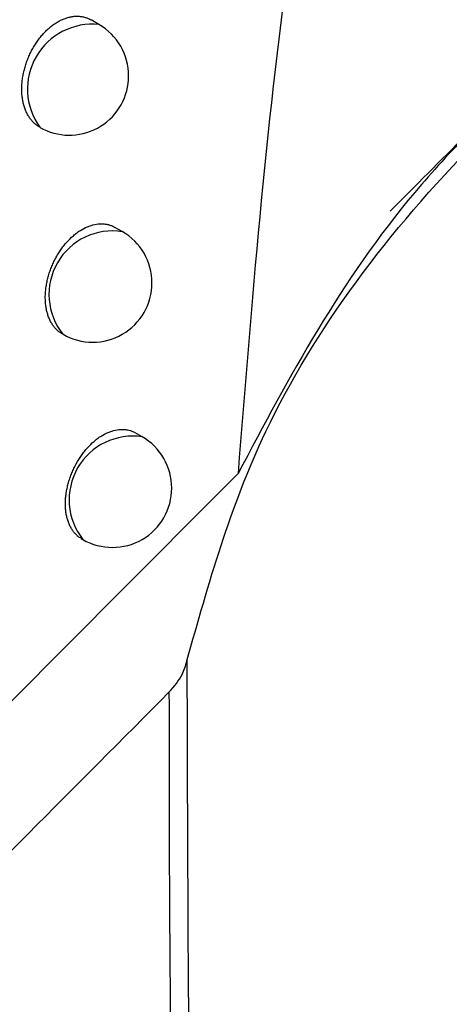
# Model space of a CAD drawing. Header units: millimetres. Extents: x -0.53 to 0.61, y -0.22 to 0.52.
# Tile 41 of 77: x 0.43928 to 0.44291, y -0.09029 to -0.08199. Entities that reach past the tile are written whole.
import ezdxf

# ---------------------------------------------------------------- set-up
doc = ezdxf.new("R2010")
doc.units = ezdxf.units.MM
doc.layers.add('FORMAT', color=7, linetype='Continuous')

msp = doc.modelspace()

# ---------------------------------------------------------------- linework, layer by layer
at = {"layer": 'FORMAT', "color": 7, "linetype": 'Continuous', "lineweight": 25}
for p, q in [((0.439952, -0.082031), (0.439885, -0.081992)), ((0.440149, -0.083777), (0.440086, -0.083741)), ((0.440316, -0.085507), (0.440258, -0.085473)), ((0.439803, -0.086365), (0.439816, -0.086373))]:
    msp.add_line(p, q, dxfattribs=at)
for centre, radius, start, end in [((0.439897, -0.082576), 0.0005480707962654, 84.178806, 215.82657), ((0.439702, -0.082464), 0.0005, 0, 60.002688), ((0.439702, -0.082464), 0.0005, 243.7942, 0), ((0.439702, -0.082464), 0.0005, 240.002688, 243.7942), ((0.440066, -0.084307), 0.0005359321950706, 81.10264, 218.902737), ((0.439899, -0.08421), 0.0005, 0, 60.002688), ((0.439899, -0.08421), 0.0005, 240.002688, 0), ((0.440238, -0.086039), 0.0005378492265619, 81.625701, 218.379676), ((0.440066, -0.08594), 0.0005, 0, 60.002688), ((0.440066, -0.08594), 0.0005, 240.002688, 0)]:
    msp.add_arc(centre, radius, start, end, dxfattribs=at)
msp.add_ellipse((0.550251, -0.405094), major_axis=(0.2391044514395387, 0.4392457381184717), ratio=0.559938, start_param=1.087178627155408, end_param=1.091102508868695, dxfattribs=at)
for points, knots in [([(0.4495998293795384, -0.0607271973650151), (0.44733793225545, -0.0621463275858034), (0.4428139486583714, -0.0649847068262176), (0.4350112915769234, -0.0700162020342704), (0.4262009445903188, -0.0758354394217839), (0.4196942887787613, -0.0803245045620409), (0.4164406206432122, -0.0825692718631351)], [0, 0, 0, 0, 0.2027032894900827, 0.4054235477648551, 0.702680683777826, 1, 1, 1, 1]), ([(0.4219060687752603, -0.0934704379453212), (0.4221702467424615, -0.0931891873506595), (0.4234911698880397, -0.0917828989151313), (0.4269459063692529, -0.0881680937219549), (0.4323295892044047, -0.08274302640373), (0.4387568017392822, -0.0766206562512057), (0.4451356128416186, -0.0708517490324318), (0.4493724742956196, -0.0672925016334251), (0.4514919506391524, -0.0655119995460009)], [0, 0, 0, 0, 0.0278176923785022, 0.1390919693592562, 0.3616632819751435, 0.5844787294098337, 0.7921368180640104, 0.9999999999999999, 0.9999999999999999, 0.9999999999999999, 0.9999999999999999]), ([(0.4464961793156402, -0.0710066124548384), (0.4432228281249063, -0.0738822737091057), (0.4382009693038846, -0.0782940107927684), (0.4332945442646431, -0.0830543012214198), (0.4315862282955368, -0.0847117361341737)], [0, 0, 0, 0, 0.6518206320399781, 1, 1, 1, 1]), ([(0.442376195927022, -0.078444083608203), (0.4423282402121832, -0.0785401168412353), (0.4418625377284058, -0.0794727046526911), (0.4414218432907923, -0.0820867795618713), (0.441239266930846, -0.0843799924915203), (0.4411249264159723, -0.0858161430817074)], [0, 0, 0, 0, 0.0411387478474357, 0.3995022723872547, 1, 1, 1, 1]), ([(0.4406933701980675, -0.0873965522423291), (0.4408761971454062, -0.0867464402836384), (0.4413077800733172, -0.0852117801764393), (0.443037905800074, -0.0829166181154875), (0.4455452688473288, -0.080937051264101), (0.4475337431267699, -0.0801579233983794), (0.4484146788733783, -0.0798127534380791)], [0, 0, 0, 0, 0.2049175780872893, 0.4837302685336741, 0.7712816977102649, 1, 1, 1, 1]), ([(0.4466146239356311, -0.0804099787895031), (0.4462950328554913, -0.0805753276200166), (0.4449696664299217, -0.0812610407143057), (0.4436277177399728, -0.0823330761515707), (0.4420921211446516, -0.0839986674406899), (0.4415578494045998, -0.0850026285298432), (0.4411249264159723, -0.0858161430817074)], [0, 0, 0, 0, 0.1279707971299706, 0.5307037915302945, 0.6197270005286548, 1, 1, 1, 1]), ([(0.4394479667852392, -0.0828936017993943), (0.4394430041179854, -0.0828907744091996), (0.4394298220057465, -0.0828832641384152), (0.4394101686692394, -0.0828675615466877), (0.4393891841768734, -0.0828470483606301), (0.4393702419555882, -0.0828236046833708), (0.4393532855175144, -0.0827974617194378), (0.4393383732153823, -0.0827684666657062), (0.4393258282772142, -0.0827371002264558), (0.4393157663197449, -0.0827037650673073), (0.4393081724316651, -0.0826685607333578), (0.4393030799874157, -0.082631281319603), (0.4393006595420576, -0.082592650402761), (0.4393008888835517, -0.082553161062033), (0.4393037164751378, -0.0825129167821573), (0.4393092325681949, -0.0824716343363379), (0.4393173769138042, -0.0824302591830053), (0.4393279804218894, -0.0823893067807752), (0.4393409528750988, -0.0823488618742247), (0.4393564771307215, -0.0823085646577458), (0.439374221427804, -0.0822694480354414), (0.4393938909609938, -0.0822319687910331), (0.4394153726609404, -0.0821961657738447), (0.4394389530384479, -0.0821616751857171), (0.4394640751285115, -0.0821294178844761), (0.4394903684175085, -0.0820997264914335), (0.439517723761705, -0.0820725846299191), (0.4395464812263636, -0.0820477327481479), (0.4395759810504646, -0.0820258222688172), (0.4396059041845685, -0.0820069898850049), (0.4396360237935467, -0.0819912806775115), (0.4396667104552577, -0.0819785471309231), (0.4396972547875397, -0.0819691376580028), (0.4397274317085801, -0.0819630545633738), (0.4397571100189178, -0.0819602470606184), (0.4397864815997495, -0.081960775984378), (0.4398150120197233, -0.0819646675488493), (0.4398422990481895, -0.0819719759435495), (0.4398655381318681, -0.0819808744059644), (0.4398790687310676, -0.0819887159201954), (0.4398845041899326, -0.0819918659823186)], [0, 0, 0, 0, 0.0161837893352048, 0.0429882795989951, 0.0699820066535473, 0.0965088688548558, 0.1232175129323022, 0.1504974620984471, 0.1779740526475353, 0.2047191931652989, 0.2316490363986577, 0.2591614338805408, 0.2868752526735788, 0.3136821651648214, 0.3406761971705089, 0.3682626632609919, 0.3960549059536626, 0.4227271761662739, 0.4495873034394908, 0.4770435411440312, 0.5047073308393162, 0.5311006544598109, 0.5576803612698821, 0.5848511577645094, 0.612227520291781, 0.6383258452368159, 0.6646074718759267, 0.6914685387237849, 0.7185302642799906, 0.7444569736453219, 0.7707534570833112, 0.797237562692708, 0.8241066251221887, 0.8500637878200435, 0.8761992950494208, 0.9028943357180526, 0.9297814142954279, 0.9559544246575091, 0.9823061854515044, 0.9999999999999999, 0.9999999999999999, 0.9999999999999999, 0.9999999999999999]), ([(0.4396402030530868, -0.0846376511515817), (0.4396352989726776, -0.0846348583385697), (0.439622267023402, -0.0846274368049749), (0.4396029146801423, -0.08461183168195), (0.4395823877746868, -0.0845914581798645), (0.4395640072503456, -0.0845682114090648), (0.4395476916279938, -0.0845423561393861), (0.4395334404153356, -0.084513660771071), (0.4395215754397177, -0.0844826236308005), (0.4395121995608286, -0.0844496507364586), (0.4395052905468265, -0.0844148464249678), (0.4395008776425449, -0.0843779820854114), (0.4394991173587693, -0.0843397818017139), (0.4394999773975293, -0.084300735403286), (0.4395034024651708, -0.0842609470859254), (0.4395094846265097, -0.0842201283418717), (0.4395181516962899, -0.0841791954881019), (0.4395292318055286, -0.0841386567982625), (0.4395426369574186, -0.0840985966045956), (0.4395585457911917, -0.0840586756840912), (0.4395766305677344, -0.0840198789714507), (0.4395966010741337, -0.083982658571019), (0.4396183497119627, -0.08394705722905), (0.4396421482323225, -0.0839127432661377), (0.4396757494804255, -0.0838700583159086), (0.4397120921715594, -0.0838318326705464), (0.4397503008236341, -0.0837989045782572), (0.4397894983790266, -0.083769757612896), (0.4398298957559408, -0.0837464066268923), (0.4398704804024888, -0.0837293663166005), (0.4399110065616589, -0.0837166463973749), (0.4399510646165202, -0.0837104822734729), (0.4399896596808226, -0.0837109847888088), (0.440017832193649, -0.0837146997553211), (0.4400447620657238, -0.083721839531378), (0.4400674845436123, -0.0837305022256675), (0.4400806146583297, -0.0837381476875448), (0.4400857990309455, -0.083741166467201)], [0, 0, 0, 0, 0.0163117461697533, 0.0433463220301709, 0.0705758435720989, 0.0970673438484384, 0.1237409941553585, 0.1509876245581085, 0.1784316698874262, 0.2050851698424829, 0.2319229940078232, 0.2593421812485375, 0.2869623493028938, 0.3136613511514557, 0.3405464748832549, 0.3680203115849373, 0.3956983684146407, 0.4222964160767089, 0.4490811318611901, 0.476457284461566, 0.5040389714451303, 0.5304279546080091, 0.5570025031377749, 0.584164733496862, 0.6115310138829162, 0.6641967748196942, 0.6909328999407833, 0.7180630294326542, 0.7704676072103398, 0.7970668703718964, 0.8240529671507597, 0.876505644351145, 0.9031252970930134, 0.9301274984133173, 0.9563578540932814, 0.9827680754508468, 1, 1, 1, 1]), ([(0.4398037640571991, -0.0863638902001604), (0.4397985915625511, -0.0863614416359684), (0.4397851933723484, -0.0863550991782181), (0.4397664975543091, -0.0863390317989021), (0.4397465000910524, -0.086319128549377), (0.4397287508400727, -0.0862961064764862), (0.4397130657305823, -0.0862705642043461), (0.4396994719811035, -0.0862421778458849), (0.4396882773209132, -0.0862114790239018), (0.4396795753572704, -0.0861788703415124), (0.4396733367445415, -0.0861444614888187), (0.4396695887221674, -0.0861080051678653), (0.4396684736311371, -0.0860702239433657), (0.4396699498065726, -0.0860316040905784), (0.4396739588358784, -0.085992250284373), (0.4396805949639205, -0.0859518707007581), (0.439689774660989, -0.0859113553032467), (0.4397013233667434, -0.0858712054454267), (0.4397151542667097, -0.0858315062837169), (0.4397314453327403, -0.0857919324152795), (0.4397559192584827, -0.0857407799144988), (0.4397844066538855, -0.085692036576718), (0.4398162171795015, -0.085646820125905), (0.4398500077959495, -0.0856043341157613), (0.4398865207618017, -0.0855661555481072), (0.4399248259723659, -0.0855331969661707), (0.4399640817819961, -0.0855039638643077), (0.4400044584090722, -0.0854804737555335), (0.4400449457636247, -0.0854632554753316), (0.4400853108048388, -0.0854503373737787), (0.44012510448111, -0.0854439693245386), (0.4401633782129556, -0.0854442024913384), (0.440200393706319, -0.0854490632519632), (0.4402322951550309, -0.0854587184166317), (0.4402527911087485, -0.085470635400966), (0.4402576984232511, -0.0854734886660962)], [0, 0, 0, 0, 0.0169003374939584, 0.043776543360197, 0.0710398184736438, 0.0974990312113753, 0.1241406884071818, 0.1513566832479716, 0.178770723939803, 0.2053448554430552, 0.2321029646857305, 0.2594413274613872, 0.2869802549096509, 0.3135876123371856, 0.3403802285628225, 0.3677583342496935, 0.3953393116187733, 0.4218758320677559, 0.4485980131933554, 0.4759076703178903, 0.503421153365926, 0.5565304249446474, 0.5834922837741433, 0.610852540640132, 0.6636412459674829, 0.6904386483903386, 0.7176297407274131, 0.7702313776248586, 0.7969307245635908, 0.8240185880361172, 0.8766573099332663, 0.9033725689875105, 0.9304732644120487, 0.9833533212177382, 0.9999999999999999, 0.9999999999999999, 0.9999999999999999, 0.9999999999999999]), ([(0.4411249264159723, -0.0858161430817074), (0.437722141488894, -0.0892361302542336), (0.4320546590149, -0.0949322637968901), (0.4258348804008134, -0.1014409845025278), (0.4229970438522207, -0.1044579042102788), (0.4223906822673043, -0.1051025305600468)], [0, 0, 0, 0, 0.5415970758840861, 0.9020528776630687, 1, 1, 1, 1]), ([(0.4405454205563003, -0.0876579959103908), (0.4405862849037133, -0.0876105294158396), (0.4406576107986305, -0.0875276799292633), (0.4406826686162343, -0.0874357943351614), (0.4406933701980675, -0.0873965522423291)], [0, 0, 0, 0, 0.5729244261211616, 1, 1, 1, 1]), ([(0.4406933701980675, -0.0873965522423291), (0.4406972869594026, -0.0887488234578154), (0.4407052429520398, -0.0914956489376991), (0.4407621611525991, -0.0940585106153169), (0.4407910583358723, -0.0953596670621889)], [0, 0, 0, 0, 0.4923032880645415, 1, 1, 1, 1]), ([(0.4188630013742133, -0.1102068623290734), (0.4188731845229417, -0.1101958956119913), (0.4189405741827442, -0.1101233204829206), (0.4192355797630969, -0.1098037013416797), (0.4201487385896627, -0.1088177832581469), (0.4225636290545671, -0.1062210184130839), (0.426323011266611, -0.1022289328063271), (0.4310402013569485, -0.0973077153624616), (0.4357795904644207, -0.0924431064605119), (0.4389566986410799, -0.0892531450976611), (0.4405454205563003, -0.0876579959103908)], [0, 0, 0, 0, 0.0014203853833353, 0.009399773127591, 0.0413172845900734, 0.1290921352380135, 0.346704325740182, 0.5643623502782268, 0.7821581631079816, 1, 1, 1, 1]), ([(0.4406468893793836, -0.0954454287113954), (0.4406465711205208, -0.0954327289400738), (0.4406306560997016, -0.0947976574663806), (0.4406021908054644, -0.0935210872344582), (0.4405696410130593, -0.0915948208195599), (0.4405467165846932, -0.0896439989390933), (0.4405458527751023, -0.0883203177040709), (0.4405454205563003, -0.0876579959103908)], [0, 0, 0, 0, 0.0051427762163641, 0.2571723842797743, 0.509561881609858, 0.7546026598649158, 1, 1, 1, 1])]:
    msp.add_open_spline(points, degree=3, knots=knots, dxfattribs=at)

doc.saveas('drawing.dxf')
